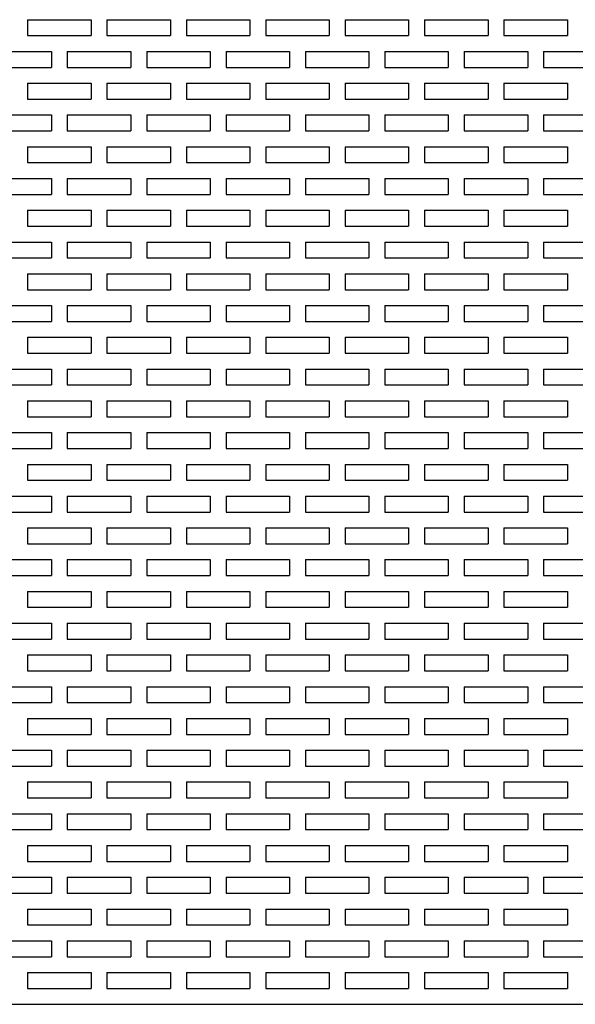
# Model space of a CAD drawing. Extents: x 0 to 108, y 0 to 78.
# Tile 43 of 54: x 82 to 86.37, y 43.68 to 51.43. Entities that reach past the tile are written whole.
import ezdxf

# ---------------------------------------------------------------- set-up
doc = ezdxf.new("R2010")
doc.units = 0
doc.header["$LTSCALE"] = 3.5
doc.header["$MEASUREMENT"] = 0
doc.layers.add('OBJECT-70', color=3, linetype='CONTINUOUS')

msp = doc.modelspace()

# ---------------------------------------------------------------- linework, layer by layer
at = {"layer": 'OBJECT-70'}
for p, q in [((82.06, 51.4341), (82.56, 51.4341)), ((82.06, 51.4341), (82.06, 51.3091)), ((82.2475, 51.4341), (82.3725, 51.4341)), ((82.56, 51.4341), (82.56, 51.3091)), ((82.685, 51.4341), (83.185, 51.4341)), ((82.685, 51.4341), (82.685, 51.3091)), ((82.8725, 51.4341), (82.9975, 51.4341)), ((83.185, 51.4341), (83.185, 51.3091)), ((83.31, 51.4341), (83.81, 51.4341)), ((83.31, 51.4341), (83.31, 51.3091)), ((83.4975, 51.4341), (83.6225, 51.4341)), ((83.81, 51.4341), (83.81, 51.3091)), ((83.935, 51.4341), (84.435, 51.4341)), ((83.935, 51.4341), (83.935, 51.3091)), ((84.1225, 51.4341), (84.2475, 51.4341)), ((84.435, 51.4341), (84.435, 51.3091)), ((84.56, 51.4341), (85.06, 51.4341)), ((84.56, 51.4341), (84.56, 51.3091)), ((84.7475, 51.4341), (84.8725, 51.4341)), ((85.06, 51.4341), (85.06, 51.3091)), ((85.185, 51.4341), (85.685, 51.4341)), ((85.185, 51.4341), (85.185, 51.3091)), ((85.3725, 51.4341), (85.4975, 51.4341)), ((85.685, 51.4341), (85.685, 51.3091)), ((85.81, 51.4341), (86.31, 51.4341)), ((85.81, 51.4341), (85.81, 51.3091)), ((85.9975, 51.4341), (86.1225, 51.4341)), ((86.31, 51.4341), (86.31, 51.3091)), ((82.06, 51.3091), (82.56, 51.3091)), ((82.685, 51.3091), (83.185, 51.3091)), ((83.31, 51.3091), (83.81, 51.3091)), ((83.935, 51.3091), (84.435, 51.3091)), ((84.56, 51.3091), (85.06, 51.3091)), ((85.185, 51.3091), (85.685, 51.3091)), ((85.81, 51.3091), (86.31, 51.3091)), ((81.7475, 51.1841), (82.2475, 51.1841)), ((82.2475, 51.1841), (82.2475, 51.0591)), ((82.3725, 51.1841), (82.8725, 51.1841)), ((82.3725, 51.1841), (82.3725, 51.0591)), ((82.8725, 51.1841), (82.8725, 51.0591)), ((82.9975, 51.1841), (83.4975, 51.1841)), ((82.9975, 51.1841), (82.9975, 51.0591)), ((83.4975, 51.1841), (83.4975, 51.0591)), ((83.6225, 51.1841), (84.1225, 51.1841)), ((83.6225, 51.1841), (83.6225, 51.0591)), ((84.1225, 51.1841), (84.1225, 51.0591)), ((84.2475, 51.1841), (84.7475, 51.1841)), ((84.2475, 51.1841), (84.2475, 51.0591)), ((84.7475, 51.1841), (84.7475, 51.0591)), ((84.8725, 51.1841), (85.3725, 51.1841)), ((84.8725, 51.1841), (84.8725, 51.0591)), ((85.3725, 51.1841), (85.3725, 51.0591)), ((85.4975, 51.1841), (85.9975, 51.1841)), ((85.4975, 51.1841), (85.4975, 51.0591)), ((85.9975, 51.1841), (85.9975, 51.0591)), ((86.1225, 51.1841), (86.6225, 51.1841)), ((86.1225, 51.1841), (86.1225, 51.0591)), ((81.7475, 51.0591), (82.2475, 51.0591)), ((82.3725, 51.0591), (82.8725, 51.0591)), ((82.9975, 51.0591), (83.4975, 51.0591)), ((83.6225, 51.0591), (84.1225, 51.0591)), ((84.2475, 51.0591), (84.7475, 51.0591)), ((84.8725, 51.0591), (85.3725, 51.0591)), ((85.4975, 51.0591), (85.9975, 51.0591)), ((86.1225, 51.0591), (86.6225, 51.0591)), ((82.06, 50.9341), (82.56, 50.9341)), ((82.06, 50.9341), (82.06, 50.8091)), ((82.2475, 50.9341), (82.3725, 50.9341)), ((82.56, 50.9341), (82.56, 50.8091)), ((82.685, 50.9341), (83.185, 50.9341)), ((82.685, 50.9341), (82.685, 50.8091)), ((82.8725, 50.9341), (82.9975, 50.9341)), ((83.185, 50.9341), (83.185, 50.8091)), ((83.31, 50.9341), (83.81, 50.9341)), ((83.31, 50.9341), (83.31, 50.8091)), ((83.4975, 50.9341), (83.6225, 50.9341)), ((83.81, 50.9341), (83.81, 50.8091)), ((83.935, 50.9341), (84.435, 50.9341)), ((83.935, 50.9341), (83.935, 50.8091)), ((84.1225, 50.9341), (84.2475, 50.9341)), ((84.435, 50.9341), (84.435, 50.8091)), ((84.56, 50.9341), (85.06, 50.9341)), ((84.56, 50.9341), (84.56, 50.8091)), ((84.7475, 50.9341), (84.8725, 50.9341)), ((85.06, 50.9341), (85.06, 50.8091)), ((85.185, 50.9341), (85.685, 50.9341)), ((85.185, 50.9341), (85.185, 50.8091)), ((85.3725, 50.9341), (85.4975, 50.9341)), ((85.685, 50.9341), (85.685, 50.8091)), ((85.81, 50.9341), (86.31, 50.9341)), ((85.81, 50.9341), (85.81, 50.8091)), ((85.9975, 50.9341), (86.1225, 50.9341)), ((86.31, 50.9341), (86.31, 50.8091)), ((82.06, 50.8091), (82.56, 50.8091)), ((82.685, 50.8091), (83.185, 50.8091)), ((83.31, 50.8091), (83.81, 50.8091)), ((83.935, 50.8091), (84.435, 50.8091)), ((84.56, 50.8091), (85.06, 50.8091)), ((85.185, 50.8091), (85.685, 50.8091)), ((85.81, 50.8091), (86.31, 50.8091)), ((81.7475, 50.6841), (82.2475, 50.6841)), ((82.2475, 50.6841), (82.2475, 50.5591)), ((82.3725, 50.6841), (82.8725, 50.6841)), ((82.3725, 50.6841), (82.3725, 50.5591)), ((82.8725, 50.6841), (82.8725, 50.5591)), ((82.9975, 50.6841), (83.4975, 50.6841)), ((82.9975, 50.6841), (82.9975, 50.5591)), ((83.4975, 50.6841), (83.4975, 50.5591)), ((83.6225, 50.6841), (84.1225, 50.6841)), ((83.6225, 50.6841), (83.6225, 50.5591)), ((84.1225, 50.6841), (84.1225, 50.5591)), ((84.2475, 50.6841), (84.7475, 50.6841)), ((84.2475, 50.6841), (84.2475, 50.5591)), ((84.7475, 50.6841), (84.7475, 50.5591)), ((84.8725, 50.6841), (85.3725, 50.6841)), ((84.8725, 50.6841), (84.8725, 50.5591)), ((85.3725, 50.6841), (85.3725, 50.5591)), ((85.4975, 50.6841), (85.9975, 50.6841)), ((85.4975, 50.6841), (85.4975, 50.5591)), ((85.9975, 50.6841), (85.9975, 50.5591)), ((86.1225, 50.6841), (86.6225, 50.6841)), ((86.1225, 50.6841), (86.1225, 50.5591)), ((81.7475, 50.5591), (82.2475, 50.5591)), ((82.3725, 50.5591), (82.8725, 50.5591)), ((82.9975, 50.5591), (83.4975, 50.5591)), ((83.6225, 50.5591), (84.1225, 50.5591)), ((84.2475, 50.5591), (84.7475, 50.5591)), ((84.8725, 50.5591), (85.3725, 50.5591)), ((85.4975, 50.5591), (85.9975, 50.5591)), ((86.1225, 50.5591), (86.6225, 50.5591)), ((82.06, 50.4341), (82.56, 50.4341)), ((82.06, 50.4341), (82.06, 50.3091)), ((82.2475, 50.4341), (82.3725, 50.4341)), ((82.56, 50.4341), (82.56, 50.3091)), ((82.685, 50.4341), (83.185, 50.4341)), ((82.685, 50.4341), (82.685, 50.3091)), ((82.8725, 50.4341), (82.9975, 50.4341)), ((83.185, 50.4341), (83.185, 50.3091)), ((83.31, 50.4341), (83.81, 50.4341)), ((83.31, 50.4341), (83.31, 50.3091)), ((83.4975, 50.4341), (83.6225, 50.4341)), ((83.81, 50.4341), (83.81, 50.3091)), ((83.935, 50.4341), (84.435, 50.4341)), ((83.935, 50.4341), (83.935, 50.3091)), ((84.1225, 50.4341), (84.2475, 50.4341)), ((84.435, 50.4341), (84.435, 50.3091)), ((84.56, 50.4341), (85.06, 50.4341)), ((84.56, 50.4341), (84.56, 50.3091)), ((84.7475, 50.4341), (84.8725, 50.4341)), ((85.06, 50.4341), (85.06, 50.3091)), ((85.185, 50.4341), (85.685, 50.4341)), ((85.185, 50.4341), (85.185, 50.3091)), ((85.3725, 50.4341), (85.4975, 50.4341)), ((85.685, 50.4341), (85.685, 50.3091)), ((85.81, 50.4341), (86.31, 50.4341)), ((85.81, 50.4341), (85.81, 50.3091)), ((85.9975, 50.4341), (86.1225, 50.4341)), ((86.31, 50.4341), (86.31, 50.3091)), ((82.06, 50.3091), (82.56, 50.3091)), ((82.685, 50.3091), (83.185, 50.3091)), ((83.31, 50.3091), (83.81, 50.3091)), ((83.935, 50.3091), (84.435, 50.3091)), ((84.56, 50.3091), (85.06, 50.3091)), ((85.185, 50.3091), (85.685, 50.3091)), ((85.81, 50.3091), (86.31, 50.3091)), ((81.7475, 50.1841), (82.2475, 50.1841)), ((82.2475, 50.1841), (82.2475, 50.0591)), ((82.3725, 50.1841), (82.8725, 50.1841)), ((82.3725, 50.1841), (82.3725, 50.0591)), ((82.8725, 50.1841), (82.8725, 50.0591)), ((82.9975, 50.1841), (83.4975, 50.1841)), ((82.9975, 50.1841), (82.9975, 50.0591)), ((83.4975, 50.1841), (83.4975, 50.0591)), ((83.6225, 50.1841), (84.1225, 50.1841)), ((83.6225, 50.1841), (83.6225, 50.0591)), ((84.1225, 50.1841), (84.1225, 50.0591)), ((84.2475, 50.1841), (84.7475, 50.1841)), ((84.2475, 50.1841), (84.2475, 50.0591)), ((84.7475, 50.1841), (84.7475, 50.0591)), ((84.8725, 50.1841), (85.3725, 50.1841)), ((84.8725, 50.1841), (84.8725, 50.0591)), ((85.3725, 50.1841), (85.3725, 50.0591)), ((85.4975, 50.1841), (85.9975, 50.1841)), ((85.4975, 50.1841), (85.4975, 50.0591)), ((85.9975, 50.1841), (85.9975, 50.0591)), ((86.1225, 50.1841), (86.6225, 50.1841)), ((86.1225, 50.1841), (86.1225, 50.0591)), ((81.7475, 50.0591), (82.2475, 50.0591)), ((82.3725, 50.0591), (82.8725, 50.0591)), ((82.9975, 50.0591), (83.4975, 50.0591)), ((83.6225, 50.0591), (84.1225, 50.0591)), ((84.2475, 50.0591), (84.7475, 50.0591)), ((84.8725, 50.0591), (85.3725, 50.0591)), ((85.4975, 50.0591), (85.9975, 50.0591)), ((86.1225, 50.0591), (86.6225, 50.0591)), ((82.06, 49.9341), (82.56, 49.9341)), ((82.06, 49.9341), (82.06, 49.8091)), ((82.2475, 49.9341), (82.3725, 49.9341)), ((82.56, 49.9341), (82.56, 49.8091)), ((82.685, 49.9341), (83.185, 49.9341)), ((82.685, 49.9341), (82.685, 49.8091)), ((82.8725, 49.9341), (82.9975, 49.9341)), ((83.185, 49.9341), (83.185, 49.8091)), ((83.31, 49.9341), (83.81, 49.9341)), ((83.31, 49.9341), (83.31, 49.8091)), ((83.4975, 49.9341), (83.6225, 49.9341)), ((83.81, 49.9341), (83.81, 49.8091)), ((83.935, 49.9341), (84.435, 49.9341)), ((83.935, 49.9341), (83.935, 49.8091)), ((84.1225, 49.9341), (84.2475, 49.9341)), ((84.435, 49.9341), (84.435, 49.8091)), ((84.56, 49.9341), (85.06, 49.9341)), ((84.56, 49.9341), (84.56, 49.8091)), ((84.7475, 49.9341), (84.8725, 49.9341)), ((85.06, 49.9341), (85.06, 49.8091)), ((85.185, 49.9341), (85.685, 49.9341)), ((85.185, 49.9341), (85.185, 49.8091)), ((85.3725, 49.9341), (85.4975, 49.9341)), ((85.685, 49.9341), (85.685, 49.8091)), ((85.81, 49.9341), (86.31, 49.9341)), ((85.81, 49.9341), (85.81, 49.8091)), ((85.9975, 49.9341), (86.1225, 49.9341)), ((86.31, 49.9341), (86.31, 49.8091)), ((82.06, 49.8091), (82.56, 49.8091)), ((82.685, 49.8091), (83.185, 49.8091)), ((83.31, 49.8091), (83.81, 49.8091)), ((83.935, 49.8091), (84.435, 49.8091)), ((84.56, 49.8091), (85.06, 49.8091)), ((85.185, 49.8091), (85.685, 49.8091)), ((85.81, 49.8091), (86.31, 49.8091)), ((81.7475, 49.6841), (82.2475, 49.6841)), ((82.2475, 49.6841), (82.2475, 49.5591)), ((82.3725, 49.6841), (82.8725, 49.6841)), ((82.3725, 49.6841), (82.3725, 49.5591)), ((82.8725, 49.6841), (82.8725, 49.5591)), ((82.9975, 49.6841), (83.4975, 49.6841)), ((82.9975, 49.6841), (82.9975, 49.5591)), ((83.4975, 49.6841), (83.4975, 49.5591)), ((83.6225, 49.6841), (84.1225, 49.6841)), ((83.6225, 49.6841), (83.6225, 49.5591)), ((84.1225, 49.6841), (84.1225, 49.5591)), ((84.2475, 49.6841), (84.7475, 49.6841)), ((84.2475, 49.6841), (84.2475, 49.5591)), ((84.7475, 49.6841), (84.7475, 49.5591)), ((84.8725, 49.6841), (85.3725, 49.6841)), ((84.8725, 49.6841), (84.8725, 49.5591)), ((85.3725, 49.6841), (85.3725, 49.5591)), ((85.4975, 49.6841), (85.9975, 49.6841)), ((85.4975, 49.6841), (85.4975, 49.5591)), ((85.9975, 49.6841), (85.9975, 49.5591)), ((86.1225, 49.6841), (86.6225, 49.6841)), ((86.1225, 49.6841), (86.1225, 49.5591)), ((81.7475, 49.5591), (82.2475, 49.5591)), ((82.3725, 49.5591), (82.8725, 49.5591)), ((82.9975, 49.5591), (83.4975, 49.5591)), ((83.6225, 49.5591), (84.1225, 49.5591)), ((84.2475, 49.5591), (84.7475, 49.5591)), ((84.8725, 49.5591), (85.3725, 49.5591)), ((85.4975, 49.5591), (85.9975, 49.5591)), ((86.1225, 49.5591), (86.6225, 49.5591)), ((82.06, 49.4341), (82.56, 49.4341)), ((82.06, 49.4341), (82.06, 49.3091)), ((82.2475, 49.4341), (82.3725, 49.4341)), ((82.56, 49.4341), (82.56, 49.3091)), ((82.685, 49.4341), (83.185, 49.4341)), ((82.685, 49.4341), (82.685, 49.3091)), ((82.8725, 49.4341), (82.9975, 49.4341)), ((83.185, 49.4341), (83.185, 49.3091)), ((83.31, 49.4341), (83.81, 49.4341)), ((83.31, 49.4341), (83.31, 49.3091)), ((83.4975, 49.4341), (83.6225, 49.4341)), ((83.81, 49.4341), (83.81, 49.3091)), ((83.935, 49.4341), (84.435, 49.4341)), ((83.935, 49.4341), (83.935, 49.3091)), ((84.1225, 49.4341), (84.2475, 49.4341)), ((84.435, 49.4341), (84.435, 49.3091)), ((84.56, 49.4341), (85.06, 49.4341)), ((84.56, 49.4341), (84.56, 49.3091)), ((84.7475, 49.4341), (84.8725, 49.4341)), ((85.06, 49.4341), (85.06, 49.3091)), ((85.185, 49.4341), (85.685, 49.4341)), ((85.185, 49.4341), (85.185, 49.3091)), ((85.3725, 49.4341), (85.4975, 49.4341)), ((85.685, 49.4341), (85.685, 49.3091)), ((85.81, 49.4341), (86.31, 49.4341)), ((85.81, 49.4341), (85.81, 49.3091)), ((85.9975, 49.4341), (86.1225, 49.4341)), ((86.31, 49.4341), (86.31, 49.3091)), ((82.06, 49.3091), (82.56, 49.3091)), ((82.685, 49.3091), (83.185, 49.3091)), ((83.31, 49.3091), (83.81, 49.3091)), ((83.935, 49.3091), (84.435, 49.3091)), ((84.56, 49.3091), (85.06, 49.3091)), ((85.185, 49.3091), (85.685, 49.3091)), ((85.81, 49.3091), (86.31, 49.3091)), ((81.7475, 49.1841), (82.2475, 49.1841)), ((82.2475, 49.1841), (82.2475, 49.0591)), ((82.3725, 49.1841), (82.8725, 49.1841)), ((82.3725, 49.1841), (82.3725, 49.0591)), ((82.8725, 49.1841), (82.8725, 49.0591)), ((82.9975, 49.1841), (83.4975, 49.1841)), ((82.9975, 49.1841), (82.9975, 49.0591)), ((83.4975, 49.1841), (83.4975, 49.0591)), ((83.6225, 49.1841), (84.1225, 49.1841)), ((83.6225, 49.1841), (83.6225, 49.0591)), ((84.1225, 49.1841), (84.1225, 49.0591)), ((84.2475, 49.1841), (84.7475, 49.1841)), ((84.2475, 49.1841), (84.2475, 49.0591)), ((84.7475, 49.1841), (84.7475, 49.0591)), ((84.8725, 49.1841), (85.3725, 49.1841)), ((84.8725, 49.1841), (84.8725, 49.0591)), ((85.3725, 49.1841), (85.3725, 49.0591)), ((85.4975, 49.1841), (85.9975, 49.1841)), ((85.4975, 49.1841), (85.4975, 49.0591)), ((85.9975, 49.1841), (85.9975, 49.0591)), ((86.1225, 49.1841), (86.6225, 49.1841)), ((86.1225, 49.1841), (86.1225, 49.0591)), ((81.7475, 49.0591), (82.2475, 49.0591)), ((82.3725, 49.0591), (82.8725, 49.0591)), ((82.9975, 49.0591), (83.4975, 49.0591)), ((83.6225, 49.0591), (84.1225, 49.0591)), ((84.2475, 49.0591), (84.7475, 49.0591)), ((84.8725, 49.0591), (85.3725, 49.0591)), ((85.4975, 49.0591), (85.9975, 49.0591)), ((86.1225, 49.0591), (86.6225, 49.0591)), ((82.06, 48.9341), (82.56, 48.9341)), ((82.06, 48.9341), (82.06, 48.8091)), ((82.2475, 48.9341), (82.3725, 48.9341)), ((82.56, 48.9341), (82.56, 48.8091)), ((82.685, 48.9341), (83.185, 48.9341)), ((82.685, 48.9341), (82.685, 48.8091)), ((82.8725, 48.9341), (82.9975, 48.9341)), ((83.185, 48.9341), (83.185, 48.8091)), ((83.31, 48.9341), (83.81, 48.9341)), ((83.31, 48.9341), (83.31, 48.8091)), ((83.4975, 48.9341), (83.6225, 48.9341)), ((83.81, 48.9341), (83.81, 48.8091)), ((83.935, 48.9341), (84.435, 48.9341)), ((83.935, 48.9341), (83.935, 48.8091)), ((84.1225, 48.9341), (84.2475, 48.9341)), ((84.435, 48.9341), (84.435, 48.8091)), ((84.56, 48.9341), (85.06, 48.9341)), ((84.56, 48.9341), (84.56, 48.8091)), ((84.7475, 48.9341), (84.8725, 48.9341)), ((85.06, 48.9341), (85.06, 48.8091)), ((85.185, 48.9341), (85.685, 48.9341)), ((85.185, 48.9341), (85.185, 48.8091)), ((85.3725, 48.9341), (85.4975, 48.9341)), ((85.685, 48.9341), (85.685, 48.8091)), ((85.81, 48.9341), (86.31, 48.9341)), ((85.81, 48.9341), (85.81, 48.8091)), ((85.9975, 48.9341), (86.1225, 48.9341)), ((86.31, 48.9341), (86.31, 48.8091)), ((82.06, 48.8091), (82.56, 48.8091)), ((82.685, 48.8091), (83.185, 48.8091)), ((83.31, 48.8091), (83.81, 48.8091)), ((83.935, 48.8091), (84.435, 48.8091)), ((84.56, 48.8091), (85.06, 48.8091)), ((85.185, 48.8091), (85.685, 48.8091)), ((85.81, 48.8091), (86.31, 48.8091)), ((81.7475, 48.6841), (82.2475, 48.6841)), ((82.2475, 48.6841), (82.2475, 48.5591)), ((82.3725, 48.6841), (82.8725, 48.6841)), ((82.3725, 48.6841), (82.3725, 48.5591)), ((82.8725, 48.6841), (82.8725, 48.5591)), ((82.9975, 48.6841), (83.4975, 48.6841)), ((82.9975, 48.6841), (82.9975, 48.5591)), ((83.4975, 48.6841), (83.4975, 48.5591)), ((83.6225, 48.6841), (84.1225, 48.6841)), ((83.6225, 48.6841), (83.6225, 48.5591)), ((84.1225, 48.6841), (84.1225, 48.5591)), ((84.2475, 48.6841), (84.7475, 48.6841)), ((84.2475, 48.6841), (84.2475, 48.5591)), ((84.7475, 48.6841), (84.7475, 48.5591)), ((84.8725, 48.6841), (85.3725, 48.6841)), ((84.8725, 48.6841), (84.8725, 48.5591)), ((85.3725, 48.6841), (85.3725, 48.5591)), ((85.4975, 48.6841), (85.9975, 48.6841)), ((85.4975, 48.6841), (85.4975, 48.5591)), ((85.9975, 48.6841), (85.9975, 48.5591)), ((86.1225, 48.6841), (86.6225, 48.6841)), ((86.1225, 48.6841), (86.1225, 48.5591)), ((81.7475, 48.5591), (82.2475, 48.5591)), ((82.3725, 48.5591), (82.8725, 48.5591)), ((82.9975, 48.5591), (83.4975, 48.5591)), ((83.6225, 48.5591), (84.1225, 48.5591)), ((84.2475, 48.5591), (84.7475, 48.5591)), ((84.8725, 48.5591), (85.3725, 48.5591)), ((85.4975, 48.5591), (85.9975, 48.5591)), ((86.1225, 48.5591), (86.6225, 48.5591)), ((82.06, 48.4341), (82.56, 48.4341)), ((82.06, 48.4341), (82.06, 48.3091)), ((82.2475, 48.4341), (82.3725, 48.4341)), ((82.56, 48.4341), (82.56, 48.3091)), ((82.685, 48.4341), (83.185, 48.4341)), ((82.685, 48.4341), (82.685, 48.3091)), ((82.8725, 48.4341), (82.9975, 48.4341)), ((83.185, 48.4341), (83.185, 48.3091)), ((83.31, 48.4341), (83.81, 48.4341)), ((83.31, 48.4341), (83.31, 48.3091)), ((83.4975, 48.4341), (83.6225, 48.4341)), ((83.81, 48.4341), (83.81, 48.3091)), ((83.935, 48.4341), (84.435, 48.4341)), ((83.935, 48.4341), (83.935, 48.3091)), ((84.1225, 48.4341), (84.2475, 48.4341)), ((84.435, 48.4341), (84.435, 48.3091)), ((84.56, 48.4341), (85.06, 48.4341)), ((84.56, 48.4341), (84.56, 48.3091)), ((84.7475, 48.4341), (84.8725, 48.4341)), ((85.06, 48.4341), (85.06, 48.3091)), ((85.185, 48.4341), (85.685, 48.4341)), ((85.185, 48.4341), (85.185, 48.3091)), ((85.3725, 48.4341), (85.4975, 48.4341)), ((85.685, 48.4341), (85.685, 48.3091)), ((85.81, 48.4341), (86.31, 48.4341)), ((85.81, 48.4341), (85.81, 48.3091)), ((85.9975, 48.4341), (86.1225, 48.4341)), ((86.31, 48.4341), (86.31, 48.3091)), ((82.06, 48.3091), (82.56, 48.3091)), ((82.685, 48.3091), (83.185, 48.3091)), ((83.31, 48.3091), (83.81, 48.3091)), ((83.935, 48.3091), (84.435, 48.3091)), ((84.56, 48.3091), (85.06, 48.3091)), ((85.185, 48.3091), (85.685, 48.3091)), ((85.81, 48.3091), (86.31, 48.3091)), ((81.7475, 48.1841), (82.2475, 48.1841)), ((82.2475, 48.1841), (82.2475, 48.0591)), ((82.3725, 48.1841), (82.8725, 48.1841)), ((82.3725, 48.1841), (82.3725, 48.0591)), ((82.8725, 48.1841), (82.8725, 48.0591)), ((82.9975, 48.1841), (83.4975, 48.1841)), ((82.9975, 48.1841), (82.9975, 48.0591)), ((83.4975, 48.1841), (83.4975, 48.0591)), ((83.6225, 48.1841), (84.1225, 48.1841)), ((83.6225, 48.1841), (83.6225, 48.0591)), ((84.1225, 48.1841), (84.1225, 48.0591)), ((84.2475, 48.1841), (84.7475, 48.1841)), ((84.2475, 48.1841), (84.2475, 48.0591)), ((84.7475, 48.1841), (84.7475, 48.0591)), ((84.8725, 48.1841), (85.3725, 48.1841)), ((84.8725, 48.1841), (84.8725, 48.0591)), ((85.3725, 48.1841), (85.3725, 48.0591)), ((85.4975, 48.1841), (85.9975, 48.1841)), ((85.4975, 48.1841), (85.4975, 48.0591)), ((85.9975, 48.1841), (85.9975, 48.0591)), ((86.1225, 48.1841), (86.6225, 48.1841)), ((86.1225, 48.1841), (86.1225, 48.0591)), ((81.7475, 48.0591), (82.2475, 48.0591)), ((82.3725, 48.0591), (82.8725, 48.0591)), ((82.9975, 48.0591), (83.4975, 48.0591)), ((83.6225, 48.0591), (84.1225, 48.0591)), ((84.2475, 48.0591), (84.7475, 48.0591)), ((84.8725, 48.0591), (85.3725, 48.0591)), ((85.4975, 48.0591), (85.9975, 48.0591)), ((86.1225, 48.0591), (86.6225, 48.0591)), ((82.06, 47.9341), (82.56, 47.9341)), ((82.06, 47.9341), (82.06, 47.8091)), ((82.2475, 47.9341), (82.3725, 47.9341)), ((82.56, 47.9341), (82.56, 47.8091)), ((82.685, 47.9341), (83.185, 47.9341)), ((82.685, 47.9341), (82.685, 47.8091)), ((82.8725, 47.9341), (82.9975, 47.9341)), ((83.185, 47.9341), (83.185, 47.8091)), ((83.31, 47.9341), (83.81, 47.9341)), ((83.31, 47.9341), (83.31, 47.8091)), ((83.4975, 47.9341), (83.6225, 47.9341)), ((83.81, 47.9341), (83.81, 47.8091)), ((83.935, 47.9341), (84.435, 47.9341)), ((83.935, 47.9341), (83.935, 47.8091)), ((84.1225, 47.9341), (84.2475, 47.9341)), ((84.435, 47.9341), (84.435, 47.8091)), ((84.56, 47.9341), (85.06, 47.9341)), ((84.56, 47.9341), (84.56, 47.8091)), ((84.7475, 47.9341), (84.8725, 47.9341)), ((85.06, 47.9341), (85.06, 47.8091)), ((85.185, 47.9341), (85.685, 47.9341)), ((85.185, 47.9341), (85.185, 47.8091)), ((85.3725, 47.9341), (85.4975, 47.9341)), ((85.685, 47.9341), (85.685, 47.8091)), ((85.81, 47.9341), (86.31, 47.9341)), ((85.81, 47.9341), (85.81, 47.8091)), ((85.9975, 47.9341), (86.1225, 47.9341)), ((86.31, 47.9341), (86.31, 47.8091)), ((82.06, 47.8091), (82.56, 47.8091)), ((82.685, 47.8091), (83.185, 47.8091)), ((83.31, 47.8091), (83.81, 47.8091)), ((83.935, 47.8091), (84.435, 47.8091)), ((84.56, 47.8091), (85.06, 47.8091)), ((85.185, 47.8091), (85.685, 47.8091)), ((85.81, 47.8091), (86.31, 47.8091)), ((81.7475, 47.6841), (82.2475, 47.6841)), ((82.2475, 47.6841), (82.2475, 47.5591)), ((82.3725, 47.6841), (82.8725, 47.6841)), ((82.3725, 47.6841), (82.3725, 47.5591)), ((82.8725, 47.6841), (82.8725, 47.5591)), ((82.9975, 47.6841), (83.4975, 47.6841)), ((82.9975, 47.6841), (82.9975, 47.5591)), ((83.4975, 47.6841), (83.4975, 47.5591)), ((83.6225, 47.6841), (84.1225, 47.6841)), ((83.6225, 47.6841), (83.6225, 47.5591)), ((84.1225, 47.6841), (84.1225, 47.5591)), ((84.2475, 47.6841), (84.7475, 47.6841)), ((84.2475, 47.6841), (84.2475, 47.5591)), ((84.7475, 47.6841), (84.7475, 47.5591)), ((84.8725, 47.6841), (85.3725, 47.6841)), ((84.8725, 47.6841), (84.8725, 47.5591)), ((85.3725, 47.6841), (85.3725, 47.5591)), ((85.4975, 47.6841), (85.9975, 47.6841)), ((85.4975, 47.6841), (85.4975, 47.5591)), ((85.9975, 47.6841), (85.9975, 47.5591)), ((86.1225, 47.6841), (86.6225, 47.6841)), ((86.1225, 47.6841), (86.1225, 47.5591)), ((81.7475, 47.5591), (82.2475, 47.5591)), ((82.3725, 47.5591), (82.8725, 47.5591)), ((82.9975, 47.5591), (83.4975, 47.5591)), ((83.6225, 47.5591), (84.1225, 47.5591)), ((84.2475, 47.5591), (84.7475, 47.5591)), ((84.8725, 47.5591), (85.3725, 47.5591)), ((85.4975, 47.5591), (85.9975, 47.5591)), ((86.1225, 47.5591), (86.6225, 47.5591)), ((82.06, 47.4341), (82.56, 47.4341)), ((82.06, 47.4341), (82.06, 47.3091)), ((82.2475, 47.4341), (82.3725, 47.4341)), ((82.56, 47.4341), (82.56, 47.3091)), ((82.685, 47.4341), (83.185, 47.4341)), ((82.685, 47.4341), (82.685, 47.3091)), ((82.8725, 47.4341), (82.9975, 47.4341)), ((83.185, 47.4341), (83.185, 47.3091)), ((83.31, 47.4341), (83.81, 47.4341)), ((83.31, 47.4341), (83.31, 47.3091)), ((83.4975, 47.4341), (83.6225, 47.4341)), ((83.81, 47.4341), (83.81, 47.3091)), ((83.935, 47.4341), (84.435, 47.4341)), ((83.935, 47.4341), (83.935, 47.3091)), ((84.1225, 47.4341), (84.2475, 47.4341)), ((84.435, 47.4341), (84.435, 47.3091)), ((84.56, 47.4341), (85.06, 47.4341)), ((84.56, 47.4341), (84.56, 47.3091)), ((84.7475, 47.4341), (84.8725, 47.4341)), ((85.06, 47.4341), (85.06, 47.3091)), ((85.185, 47.4341), (85.685, 47.4341)), ((85.185, 47.4341), (85.185, 47.3091)), ((85.3725, 47.4341), (85.4975, 47.4341)), ((85.685, 47.4341), (85.685, 47.3091)), ((85.81, 47.4341), (86.31, 47.4341)), ((85.81, 47.4341), (85.81, 47.3091)), ((85.9975, 47.4341), (86.1225, 47.4341)), ((86.31, 47.4341), (86.31, 47.3091)), ((82.06, 47.3091), (82.56, 47.3091)), ((82.685, 47.3091), (83.185, 47.3091)), ((83.31, 47.3091), (83.81, 47.3091)), ((83.935, 47.3091), (84.435, 47.3091)), ((84.56, 47.3091), (85.06, 47.3091)), ((85.185, 47.3091), (85.685, 47.3091)), ((85.81, 47.3091), (86.31, 47.3091)), ((81.7475, 47.1841), (82.2475, 47.1841)), ((82.2475, 47.1841), (82.2475, 47.0591)), ((82.3725, 47.1841), (82.8725, 47.1841)), ((82.3725, 47.1841), (82.3725, 47.0591)), ((82.8725, 47.1841), (82.8725, 47.0591)), ((82.9975, 47.1841), (83.4975, 47.1841)), ((82.9975, 47.1841), (82.9975, 47.0591)), ((83.4975, 47.1841), (83.4975, 47.0591)), ((83.6225, 47.1841), (84.1225, 47.1841)), ((83.6225, 47.1841), (83.6225, 47.0591)), ((84.1225, 47.1841), (84.1225, 47.0591)), ((84.2475, 47.1841), (84.7475, 47.1841)), ((84.2475, 47.1841), (84.2475, 47.0591)), ((84.7475, 47.1841), (84.7475, 47.0591)), ((84.8725, 47.1841), (85.3725, 47.1841)), ((84.8725, 47.1841), (84.8725, 47.0591)), ((85.3725, 47.1841), (85.3725, 47.0591)), ((85.4975, 47.1841), (85.9975, 47.1841)), ((85.4975, 47.1841), (85.4975, 47.0591)), ((85.9975, 47.1841), (85.9975, 47.0591)), ((86.1225, 47.1841), (86.6225, 47.1841)), ((86.1225, 47.1841), (86.1225, 47.0591)), ((81.7475, 47.0591), (82.2475, 47.0591)), ((82.3725, 47.0591), (82.8725, 47.0591)), ((82.9975, 47.0591), (83.4975, 47.0591)), ((83.6225, 47.0591), (84.1225, 47.0591)), ((84.2475, 47.0591), (84.7475, 47.0591)), ((84.8725, 47.0591), (85.3725, 47.0591)), ((85.4975, 47.0591), (85.9975, 47.0591)), ((86.1225, 47.0591), (86.6225, 47.0591)), ((82.06, 46.9341), (82.56, 46.9341)), ((82.06, 46.9341), (82.06, 46.8091)), ((82.2475, 46.9341), (82.3725, 46.9341)), ((82.56, 46.9341), (82.56, 46.8091)), ((82.685, 46.9341), (83.185, 46.9341)), ((82.685, 46.9341), (82.685, 46.8091)), ((82.8725, 46.9341), (82.9975, 46.9341)), ((83.185, 46.9341), (83.185, 46.8091)), ((83.31, 46.9341), (83.81, 46.9341)), ((83.31, 46.9341), (83.31, 46.8091)), ((83.4975, 46.9341), (83.6225, 46.9341)), ((83.81, 46.9341), (83.81, 46.8091)), ((83.935, 46.9341), (84.435, 46.9341)), ((83.935, 46.9341), (83.935, 46.8091)), ((84.1225, 46.9341), (84.2475, 46.9341)), ((84.435, 46.9341), (84.435, 46.8091)), ((84.56, 46.9341), (85.06, 46.9341)), ((84.56, 46.9341), (84.56, 46.8091)), ((84.7475, 46.9341), (84.8725, 46.9341)), ((85.06, 46.9341), (85.06, 46.8091)), ((85.185, 46.9341), (85.685, 46.9341)), ((85.185, 46.9341), (85.185, 46.8091)), ((85.3725, 46.9341), (85.4975, 46.9341)), ((85.685, 46.9341), (85.685, 46.8091)), ((85.81, 46.9341), (86.31, 46.9341)), ((85.81, 46.9341), (85.81, 46.8091)), ((85.9975, 46.9341), (86.1225, 46.9341)), ((86.31, 46.9341), (86.31, 46.8091)), ((82.06, 46.8091), (82.56, 46.8091)), ((82.685, 46.8091), (83.185, 46.8091)), ((83.31, 46.8091), (83.81, 46.8091)), ((83.935, 46.8091), (84.435, 46.8091)), ((84.56, 46.8091), (85.06, 46.8091)), ((85.185, 46.8091), (85.685, 46.8091)), ((85.81, 46.8091), (86.31, 46.8091)), ((81.7475, 46.6841), (82.2475, 46.6841)), ((82.2475, 46.6841), (82.2475, 46.5591)), ((82.3725, 46.6841), (82.8725, 46.6841)), ((82.3725, 46.6841), (82.3725, 46.5591)), ((82.8725, 46.6841), (82.8725, 46.5591)), ((82.9975, 46.6841), (83.4975, 46.6841)), ((82.9975, 46.6841), (82.9975, 46.5591)), ((83.4975, 46.6841), (83.4975, 46.5591)), ((83.6225, 46.6841), (84.1225, 46.6841)), ((83.6225, 46.6841), (83.6225, 46.5591)), ((84.1225, 46.6841), (84.1225, 46.5591)), ((84.2475, 46.6841), (84.7475, 46.6841)), ((84.2475, 46.6841), (84.2475, 46.5591)), ((84.7475, 46.6841), (84.7475, 46.5591)), ((84.8725, 46.6841), (85.3725, 46.6841)), ((84.8725, 46.6841), (84.8725, 46.5591)), ((85.3725, 46.6841), (85.3725, 46.5591)), ((85.4975, 46.6841), (85.9975, 46.6841)), ((85.4975, 46.6841), (85.4975, 46.5591)), ((85.9975, 46.6841), (85.9975, 46.5591)), ((86.1225, 46.6841), (86.6225, 46.6841)), ((86.1225, 46.6841), (86.1225, 46.5591)), ((81.7475, 46.5591), (82.2475, 46.5591)), ((82.3725, 46.5591), (82.8725, 46.5591)), ((82.9975, 46.5591), (83.4975, 46.5591)), ((83.6225, 46.5591), (84.1225, 46.5591)), ((84.2475, 46.5591), (84.7475, 46.5591)), ((84.8725, 46.5591), (85.3725, 46.5591)), ((85.4975, 46.5591), (85.9975, 46.5591)), ((86.1225, 46.5591), (86.6225, 46.5591)), ((82.06, 46.4341), (82.56, 46.4341)), ((82.06, 46.4341), (82.06, 46.3091)), ((82.2475, 46.4341), (82.3725, 46.4341)), ((82.56, 46.4341), (82.56, 46.3091)), ((82.685, 46.4341), (83.185, 46.4341)), ((82.685, 46.4341), (82.685, 46.3091)), ((82.8725, 46.4341), (82.9975, 46.4341)), ((83.185, 46.4341), (83.185, 46.3091)), ((83.31, 46.4341), (83.81, 46.4341)), ((83.31, 46.4341), (83.31, 46.3091)), ((83.4975, 46.4341), (83.6225, 46.4341)), ((83.81, 46.4341), (83.81, 46.3091)), ((83.935, 46.4341), (84.435, 46.4341)), ((83.935, 46.4341), (83.935, 46.3091)), ((84.1225, 46.4341), (84.2475, 46.4341)), ((84.435, 46.4341), (84.435, 46.3091)), ((84.56, 46.4341), (85.06, 46.4341)), ((84.56, 46.4341), (84.56, 46.3091)), ((84.7475, 46.4341), (84.8725, 46.4341)), ((85.06, 46.4341), (85.06, 46.3091)), ((85.185, 46.4341), (85.685, 46.4341)), ((85.185, 46.4341), (85.185, 46.3091)), ((85.3725, 46.4341), (85.4975, 46.4341)), ((85.685, 46.4341), (85.685, 46.3091)), ((85.81, 46.4341), (86.31, 46.4341)), ((85.81, 46.4341), (85.81, 46.3091)), ((85.9975, 46.4341), (86.1225, 46.4341)), ((86.31, 46.4341), (86.31, 46.3091)), ((82.06, 46.3091), (82.56, 46.3091)), ((82.685, 46.3091), (83.185, 46.3091)), ((83.31, 46.3091), (83.81, 46.3091)), ((83.935, 46.3091), (84.435, 46.3091)), ((84.56, 46.3091), (85.06, 46.3091)), ((85.185, 46.3091), (85.685, 46.3091)), ((85.81, 46.3091), (86.31, 46.3091)), ((81.7475, 46.1841), (82.2475, 46.1841)), ((82.2475, 46.1841), (82.2475, 46.0591)), ((82.3725, 46.1841), (82.8725, 46.1841)), ((82.3725, 46.1841), (82.3725, 46.0591)), ((82.8725, 46.1841), (82.8725, 46.0591)), ((82.9975, 46.1841), (83.4975, 46.1841)), ((82.9975, 46.1841), (82.9975, 46.0591)), ((83.4975, 46.1841), (83.4975, 46.0591)), ((83.6225, 46.1841), (84.1225, 46.1841)), ((83.6225, 46.1841), (83.6225, 46.0591)), ((84.1225, 46.1841), (84.1225, 46.0591)), ((84.2475, 46.1841), (84.7475, 46.1841)), ((84.2475, 46.1841), (84.2475, 46.0591)), ((84.7475, 46.1841), (84.7475, 46.0591)), ((84.8725, 46.1841), (85.3725, 46.1841)), ((84.8725, 46.1841), (84.8725, 46.0591)), ((85.3725, 46.1841), (85.3725, 46.0591)), ((85.4975, 46.1841), (85.9975, 46.1841)), ((85.4975, 46.1841), (85.4975, 46.0591)), ((85.9975, 46.1841), (85.9975, 46.0591)), ((86.1225, 46.1841), (86.6225, 46.1841)), ((86.1225, 46.1841), (86.1225, 46.0591)), ((81.7475, 46.0591), (82.2475, 46.0591)), ((82.3725, 46.0591), (82.8725, 46.0591)), ((82.9975, 46.0591), (83.4975, 46.0591)), ((83.6225, 46.0591), (84.1225, 46.0591)), ((84.2475, 46.0591), (84.7475, 46.0591)), ((84.8725, 46.0591), (85.3725, 46.0591)), ((85.4975, 46.0591), (85.9975, 46.0591)), ((86.1225, 46.0591), (86.6225, 46.0591)), ((82.06, 45.9341), (82.56, 45.9341)), ((82.06, 45.9341), (82.06, 45.8091)), ((82.2475, 45.9341), (82.3725, 45.9341)), ((82.56, 45.9341), (82.56, 45.8091)), ((82.685, 45.9341), (83.185, 45.9341)), ((82.685, 45.9341), (82.685, 45.8091)), ((82.8725, 45.9341), (82.9975, 45.9341)), ((83.185, 45.9341), (83.185, 45.8091)), ((83.31, 45.9341), (83.81, 45.9341)), ((83.31, 45.9341), (83.31, 45.8091)), ((83.4975, 45.9341), (83.6225, 45.9341)), ((83.81, 45.9341), (83.81, 45.8091)), ((83.935, 45.9341), (84.435, 45.9341)), ((83.935, 45.9341), (83.935, 45.8091)), ((84.1225, 45.9341), (84.2475, 45.9341)), ((84.435, 45.9341), (84.435, 45.8091)), ((84.56, 45.9341), (85.06, 45.9341)), ((84.56, 45.9341), (84.56, 45.8091)), ((84.7475, 45.9341), (84.8725, 45.9341)), ((85.06, 45.9341), (85.06, 45.8091)), ((85.185, 45.9341), (85.685, 45.9341)), ((85.185, 45.9341), (85.185, 45.8091)), ((85.3725, 45.9341), (85.4975, 45.9341)), ((85.685, 45.9341), (85.685, 45.8091)), ((85.81, 45.9341), (86.31, 45.9341)), ((85.81, 45.9341), (85.81, 45.8091)), ((85.9975, 45.9341), (86.1225, 45.9341)), ((86.31, 45.9341), (86.31, 45.8091)), ((82.06, 45.8091), (82.56, 45.8091)), ((82.685, 45.8091), (83.185, 45.8091)), ((83.31, 45.8091), (83.81, 45.8091)), ((83.935, 45.8091), (84.435, 45.8091)), ((84.56, 45.8091), (85.06, 45.8091)), ((85.185, 45.8091), (85.685, 45.8091)), ((85.81, 45.8091), (86.31, 45.8091)), ((81.7475, 45.6841), (82.2475, 45.6841)), ((82.2475, 45.6841), (82.2475, 45.5591)), ((82.3725, 45.6841), (82.8725, 45.6841)), ((82.3725, 45.6841), (82.3725, 45.5591)), ((82.8725, 45.6841), (82.8725, 45.5591)), ((82.9975, 45.6841), (83.4975, 45.6841)), ((82.9975, 45.6841), (82.9975, 45.5591)), ((83.4975, 45.6841), (83.4975, 45.5591)), ((83.6225, 45.6841), (84.1225, 45.6841)), ((83.6225, 45.6841), (83.6225, 45.5591)), ((84.1225, 45.6841), (84.1225, 45.5591)), ((84.2475, 45.6841), (84.7475, 45.6841)), ((84.2475, 45.6841), (84.2475, 45.5591)), ((84.7475, 45.6841), (84.7475, 45.5591)), ((84.8725, 45.6841), (85.3725, 45.6841)), ((84.8725, 45.6841), (84.8725, 45.5591)), ((85.3725, 45.6841), (85.3725, 45.5591)), ((85.4975, 45.6841), (85.9975, 45.6841)), ((85.4975, 45.6841), (85.4975, 45.5591)), ((85.9975, 45.6841), (85.9975, 45.5591)), ((86.1225, 45.6841), (86.6225, 45.6841)), ((86.1225, 45.6841), (86.1225, 45.5591)), ((81.7475, 45.5591), (82.2475, 45.5591)), ((82.3725, 45.5591), (82.8725, 45.5591)), ((82.9975, 45.5591), (83.4975, 45.5591)), ((83.6225, 45.5591), (84.1225, 45.5591)), ((84.2475, 45.5591), (84.7475, 45.5591)), ((84.8725, 45.5591), (85.3725, 45.5591)), ((85.4975, 45.5591), (85.9975, 45.5591)), ((86.1225, 45.5591), (86.6225, 45.5591)), ((82.06, 45.4341), (82.56, 45.4341)), ((82.06, 45.4341), (82.06, 45.3091)), ((82.2475, 45.4341), (82.3725, 45.4341)), ((82.56, 45.4341), (82.56, 45.3091)), ((82.685, 45.4341), (83.185, 45.4341)), ((82.685, 45.4341), (82.685, 45.3091)), ((82.8725, 45.4341), (82.9975, 45.4341)), ((83.185, 45.4341), (83.185, 45.3091)), ((83.31, 45.4341), (83.81, 45.4341)), ((83.31, 45.4341), (83.31, 45.3091)), ((83.4975, 45.4341), (83.6225, 45.4341)), ((83.81, 45.4341), (83.81, 45.3091)), ((83.935, 45.4341), (84.435, 45.4341)), ((83.935, 45.4341), (83.935, 45.3091)), ((84.1225, 45.4341), (84.2475, 45.4341)), ((84.435, 45.4341), (84.435, 45.3091)), ((84.56, 45.4341), (85.06, 45.4341)), ((84.56, 45.4341), (84.56, 45.3091)), ((84.7475, 45.4341), (84.8725, 45.4341)), ((85.06, 45.4341), (85.06, 45.3091)), ((85.185, 45.4341), (85.685, 45.4341)), ((85.185, 45.4341), (85.185, 45.3091)), ((85.3725, 45.4341), (85.4975, 45.4341)), ((85.685, 45.4341), (85.685, 45.3091)), ((85.81, 45.4341), (86.31, 45.4341)), ((85.81, 45.4341), (85.81, 45.3091)), ((85.9975, 45.4341), (86.1225, 45.4341)), ((86.31, 45.4341), (86.31, 45.3091)), ((82.06, 45.3091), (82.56, 45.3091)), ((82.685, 45.3091), (83.185, 45.3091)), ((83.31, 45.3091), (83.81, 45.3091)), ((83.935, 45.3091), (84.435, 45.3091)), ((84.56, 45.3091), (85.06, 45.3091)), ((85.185, 45.3091), (85.685, 45.3091)), ((85.81, 45.3091), (86.31, 45.3091)), ((81.7475, 45.1841), (82.2475, 45.1841)), ((82.2475, 45.1841), (82.2475, 45.0591)), ((82.3725, 45.1841), (82.8725, 45.1841)), ((82.3725, 45.1841), (82.3725, 45.0591)), ((82.8725, 45.1841), (82.8725, 45.0591)), ((82.9975, 45.1841), (83.4975, 45.1841)), ((82.9975, 45.1841), (82.9975, 45.0591)), ((83.4975, 45.1841), (83.4975, 45.0591)), ((83.6225, 45.1841), (84.1225, 45.1841)), ((83.6225, 45.1841), (83.6225, 45.0591)), ((84.1225, 45.1841), (84.1225, 45.0591)), ((84.2475, 45.1841), (84.7475, 45.1841)), ((84.2475, 45.1841), (84.2475, 45.0591)), ((84.7475, 45.1841), (84.7475, 45.0591)), ((84.8725, 45.1841), (85.3725, 45.1841)), ((84.8725, 45.1841), (84.8725, 45.0591)), ((85.3725, 45.1841), (85.3725, 45.0591)), ((85.4975, 45.1841), (85.9975, 45.1841)), ((85.4975, 45.1841), (85.4975, 45.0591)), ((85.9975, 45.1841), (85.9975, 45.0591)), ((86.1225, 45.1841), (86.6225, 45.1841)), ((86.1225, 45.1841), (86.1225, 45.0591)), ((81.7475, 45.0591), (82.2475, 45.0591)), ((82.3725, 45.0591), (82.8725, 45.0591)), ((82.9975, 45.0591), (83.4975, 45.0591)), ((83.6225, 45.0591), (84.1225, 45.0591)), ((84.2475, 45.0591), (84.7475, 45.0591)), ((84.8725, 45.0591), (85.3725, 45.0591)), ((85.4975, 45.0591), (85.9975, 45.0591)), ((86.1225, 45.0591), (86.6225, 45.0591)), ((82.06, 44.9341), (82.56, 44.9341)), ((82.06, 44.9341), (82.06, 44.8091)), ((82.2475, 44.9341), (82.3725, 44.9341)), ((82.56, 44.9341), (82.56, 44.8091)), ((82.685, 44.9341), (83.185, 44.9341)), ((82.685, 44.9341), (82.685, 44.8091)), ((82.8725, 44.9341), (82.9975, 44.9341)), ((83.185, 44.9341), (83.185, 44.8091)), ((83.31, 44.9341), (83.81, 44.9341)), ((83.31, 44.9341), (83.31, 44.8091)), ((83.4975, 44.9341), (83.6225, 44.9341)), ((83.81, 44.9341), (83.81, 44.8091)), ((83.935, 44.9341), (84.435, 44.9341)), ((83.935, 44.9341), (83.935, 44.8091)), ((84.1225, 44.9341), (84.2475, 44.9341)), ((84.435, 44.9341), (84.435, 44.8091)), ((84.56, 44.9341), (85.06, 44.9341)), ((84.56, 44.9341), (84.56, 44.8091)), ((84.7475, 44.9341), (84.8725, 44.9341)), ((85.06, 44.9341), (85.06, 44.8091)), ((85.185, 44.9341), (85.685, 44.9341)), ((85.185, 44.9341), (85.185, 44.8091)), ((85.3725, 44.9341), (85.4975, 44.9341)), ((85.685, 44.9341), (85.685, 44.8091)), ((85.81, 44.9341), (86.31, 44.9341)), ((85.81, 44.9341), (85.81, 44.8091)), ((85.9975, 44.9341), (86.1225, 44.9341)), ((86.31, 44.9341), (86.31, 44.8091)), ((82.06, 44.8091), (82.56, 44.8091)), ((82.685, 44.8091), (83.185, 44.8091)), ((83.31, 44.8091), (83.81, 44.8091)), ((83.935, 44.8091), (84.435, 44.8091)), ((84.56, 44.8091), (85.06, 44.8091)), ((85.185, 44.8091), (85.685, 44.8091)), ((85.81, 44.8091), (86.31, 44.8091)), ((81.7475, 44.6841), (82.2475, 44.6841)), ((82.2475, 44.6841), (82.2475, 44.5591)), ((82.3725, 44.6841), (82.8725, 44.6841)), ((82.3725, 44.6841), (82.3725, 44.5591)), ((82.8725, 44.6841), (82.8725, 44.5591)), ((82.9975, 44.6841), (83.4975, 44.6841)), ((82.9975, 44.6841), (82.9975, 44.5591)), ((83.4975, 44.6841), (83.4975, 44.5591)), ((83.6225, 44.6841), (84.1225, 44.6841)), ((83.6225, 44.6841), (83.6225, 44.5591)), ((84.1225, 44.6841), (84.1225, 44.5591)), ((84.2475, 44.6841), (84.7475, 44.6841)), ((84.2475, 44.6841), (84.2475, 44.5591)), ((84.7475, 44.6841), (84.7475, 44.5591)), ((84.8725, 44.6841), (85.3725, 44.6841)), ((84.8725, 44.6841), (84.8725, 44.5591)), ((85.3725, 44.6841), (85.3725, 44.5591)), ((85.4975, 44.6841), (85.9975, 44.6841)), ((85.4975, 44.6841), (85.4975, 44.5591)), ((85.9975, 44.6841), (85.9975, 44.5591)), ((86.1225, 44.6841), (86.6225, 44.6841)), ((86.1225, 44.6841), (86.1225, 44.5591)), ((81.7475, 44.5591), (82.2475, 44.5591)), ((82.3725, 44.5591), (82.8725, 44.5591)), ((82.9975, 44.5591), (83.4975, 44.5591)), ((83.6225, 44.5591), (84.1225, 44.5591)), ((84.2475, 44.5591), (84.7475, 44.5591)), ((84.8725, 44.5591), (85.3725, 44.5591)), ((85.4975, 44.5591), (85.9975, 44.5591)), ((86.1225, 44.5591), (86.6225, 44.5591)), ((82.06, 44.4341), (82.56, 44.4341)), ((82.06, 44.4341), (82.06, 44.3091)), ((82.2475, 44.4341), (82.3725, 44.4341)), ((82.56, 44.4341), (82.56, 44.3091)), ((82.685, 44.4341), (83.185, 44.4341)), ((82.685, 44.4341), (82.685, 44.3091)), ((82.8725, 44.4341), (82.9975, 44.4341)), ((83.185, 44.4341), (83.185, 44.3091)), ((83.31, 44.4341), (83.81, 44.4341)), ((83.31, 44.4341), (83.31, 44.3091)), ((83.4975, 44.4341), (83.6225, 44.4341)), ((83.81, 44.4341), (83.81, 44.3091)), ((83.935, 44.4341), (84.435, 44.4341)), ((83.935, 44.4341), (83.935, 44.3091)), ((84.1225, 44.4341), (84.2475, 44.4341)), ((84.435, 44.4341), (84.435, 44.3091)), ((84.56, 44.4341), (85.06, 44.4341)), ((84.56, 44.4341), (84.56, 44.3091)), ((84.7475, 44.4341), (84.8725, 44.4341)), ((85.06, 44.4341), (85.06, 44.3091)), ((85.185, 44.4341), (85.685, 44.4341)), ((85.185, 44.4341), (85.185, 44.3091)), ((85.3725, 44.4341), (85.4975, 44.4341)), ((85.685, 44.4341), (85.685, 44.3091)), ((85.81, 44.4341), (86.31, 44.4341)), ((85.81, 44.4341), (85.81, 44.3091)), ((85.9975, 44.4341), (86.1225, 44.4341)), ((86.31, 44.4341), (86.31, 44.3091)), ((82.06, 44.3091), (82.56, 44.3091)), ((82.685, 44.3091), (83.185, 44.3091)), ((83.31, 44.3091), (83.81, 44.3091)), ((83.935, 44.3091), (84.435, 44.3091)), ((84.56, 44.3091), (85.06, 44.3091)), ((85.185, 44.3091), (85.685, 44.3091)), ((85.81, 44.3091), (86.31, 44.3091)), ((81.7475, 44.1841), (82.2475, 44.1841)), ((82.2475, 44.1841), (82.2475, 44.0591)), ((82.3725, 44.1841), (82.8725, 44.1841)), ((82.3725, 44.1841), (82.3725, 44.0591)), ((82.8725, 44.1841), (82.8725, 44.0591)), ((82.9975, 44.1841), (83.4975, 44.1841)), ((82.9975, 44.1841), (82.9975, 44.0591)), ((83.4975, 44.1841), (83.4975, 44.0591)), ((83.6225, 44.1841), (84.1225, 44.1841)), ((83.6225, 44.1841), (83.6225, 44.0591)), ((84.1225, 44.1841), (84.1225, 44.0591)), ((84.2475, 44.1841), (84.7475, 44.1841)), ((84.2475, 44.1841), (84.2475, 44.0591)), ((84.7475, 44.1841), (84.7475, 44.0591)), ((84.8725, 44.1841), (85.3725, 44.1841)), ((84.8725, 44.1841), (84.8725, 44.0591)), ((85.3725, 44.1841), (85.3725, 44.0591)), ((85.4975, 44.1841), (85.9975, 44.1841)), ((85.4975, 44.1841), (85.4975, 44.0591)), ((85.9975, 44.1841), (85.9975, 44.0591)), ((86.1225, 44.1841), (86.6225, 44.1841)), ((86.1225, 44.1841), (86.1225, 44.0591)), ((81.7475, 44.0591), (82.2475, 44.0591)), ((82.3725, 44.0591), (82.8725, 44.0591)), ((82.9975, 44.0591), (83.4975, 44.0591)), ((83.6225, 44.0591), (84.1225, 44.0591)), ((84.2475, 44.0591), (84.7475, 44.0591)), ((84.8725, 44.0591), (85.3725, 44.0591)), ((85.4975, 44.0591), (85.9975, 44.0591)), ((86.1225, 44.0591), (86.6225, 44.0591)), ((82.06, 43.9341), (82.56, 43.9341)), ((82.06, 43.9341), (82.06, 43.8091)), ((82.2475, 43.9341), (82.3725, 43.9341)), ((82.56, 43.9341), (82.56, 43.8091)), ((82.685, 43.9341), (83.185, 43.9341)), ((82.685, 43.9341), (82.685, 43.8091)), ((82.8725, 43.9341), (82.9975, 43.9341)), ((83.185, 43.9341), (83.185, 43.8091)), ((83.31, 43.9341), (83.81, 43.9341)), ((83.31, 43.9341), (83.31, 43.8091)), ((83.4975, 43.9341), (83.6225, 43.9341)), ((83.81, 43.9341), (83.81, 43.8091)), ((83.935, 43.9341), (84.435, 43.9341)), ((83.935, 43.9341), (83.935, 43.8091)), ((84.1225, 43.9341), (84.2475, 43.9341)), ((84.435, 43.9341), (84.435, 43.8091)), ((84.56, 43.9341), (85.06, 43.9341)), ((84.56, 43.9341), (84.56, 43.8091)), ((84.7475, 43.9341), (84.8725, 43.9341)), ((85.06, 43.9341), (85.06, 43.8091)), ((85.185, 43.9341), (85.685, 43.9341)), ((85.185, 43.9341), (85.185, 43.8091)), ((85.3725, 43.9341), (85.4975, 43.9341)), ((85.685, 43.9341), (85.685, 43.8091)), ((85.81, 43.9341), (86.31, 43.9341)), ((85.81, 43.9341), (85.81, 43.8091)), ((85.9975, 43.9341), (86.1225, 43.9341)), ((86.31, 43.9341), (86.31, 43.8091)), ((82.06, 43.8091), (82.56, 43.8091)), ((82.685, 43.8091), (83.185, 43.8091)), ((83.31, 43.8091), (83.81, 43.8091)), ((83.935, 43.8091), (84.435, 43.8091)), ((84.56, 43.8091), (85.06, 43.8091)), ((85.185, 43.8091), (85.685, 43.8091)), ((85.81, 43.8091), (86.31, 43.8091)), ((41.1225, 43.6841), (89.1225, 43.6841)), ((81.7475, 43.6841), (82.2475, 43.6841)), ((82.3725, 43.6841), (82.8725, 43.6841)), ((82.9975, 43.6841), (83.4975, 43.6841)), ((83.6225, 43.6841), (84.1225, 43.6841)), ((84.2475, 43.6841), (84.7475, 43.6841)), ((84.8725, 43.6841), (85.3725, 43.6841)), ((85.4975, 43.6841), (85.9975, 43.6841)), ((86.1225, 43.6841), (86.6225, 43.6841))]:
    msp.add_line(p, q, dxfattribs=at)

doc.saveas('drawing.dxf')
